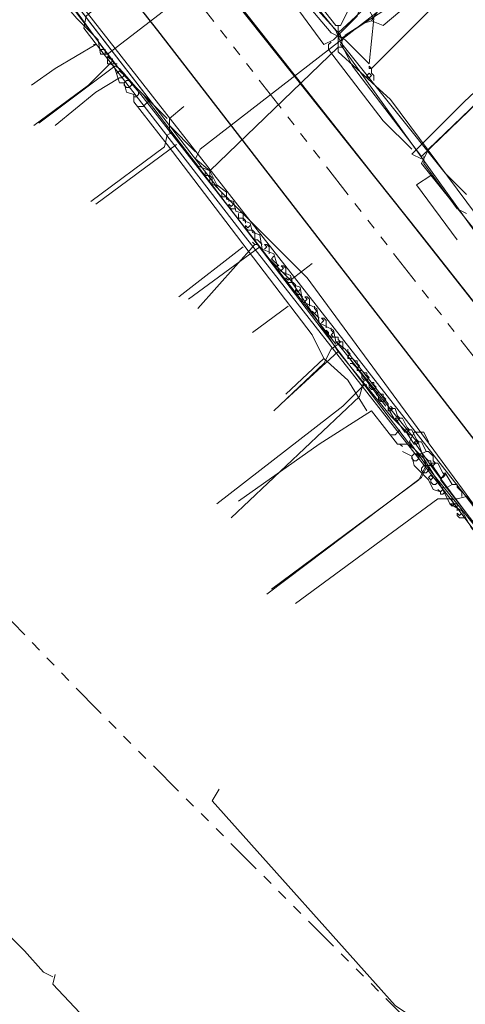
# Model space of a CAD drawing. Header units: metres. Extents: x 196942 to 197942, y 354692 to 355693.
# Tile 9 of 58: x 197469 to 197506, y 354975 to 355058. Entities that reach past the tile are written whole.
import ezdxf
from ezdxf.lldxf.tags import DXFTag

# ---------------------------------------------------------------- set-up
doc = ezdxf.new("R2010")
doc.units = ezdxf.units.M
doc.linetypes.add('RI-GWA', pattern=[18.45, 6, -1.8, 1.75, -1.8, 1.75, -1.8, 1.75, -1.8])
for name, color, linetype, lineweight in [('B-OI-KL-DATA_Orientatieverzoek_KPN_0000546663-G', 90, 'KL-DATA-N', 18), ('B-OI-KL-DATA_Orientatieverzoek_Ziggo BV_0000546674-G', 90, 'KL-DATA-N', 18), ('B-OI-KL-ET_LS_Orientatieverzoek_Enexis_0000729946-G', 190, 'KL-LS-N', 18), ('B-OI-KL-ET_MS_Orientatieverzoek_Enexis_0000729946-G', 130, 'KL-MS-N', 18), ('B-OI-KL-GAS_HD_Orientatieverzoek_Enexis_0000729946-G', 30, 'KL-GAS-HD-N', 18), ('B-OI-KL-GAS_LD_Orientatieverzoek_Enexis_0000729946-G', 50, 'KL-GAS-LD-N', 18), ('B-OI-KL-WATER_Orientatieverzoek_Nv WML_0000578862-G', 170, 'KL-WATER-N', 18), ('B-OI-RI-GWA_Orientatieverzoek_roermond_0000584598-G', 30, 'RI-GWA', 18)]:
    doc.layers.add(name, color=color, linetype=linetype, lineweight=lineweight)
doc.layers.add('V-OI-KL-VERVALLEN_LEIDING-G', color=10, linetype='ZIGZAG')
doc.styles.get("Standard").update_dxf_attribs({"font": 'arial.ttf'})
tags = doc.linetypes.add('KL-DATA-N', pattern='A,4,-1,[101,NLCS.SHX,S=0.5,R=0,X=0,Y=0],-1,4,-1,["D",Standard,S=1,R=0,X=-0.25,Y=-0.5],-1.5', length=12.5).pattern_tags.tags
tags[18] = DXFTag(74, 10)
tags = doc.linetypes.add('KL-GAS-HD-N', pattern='A,4,-1,[69,NLCS.SHX,S=0.5,R=0,X=0,Y=0],-1,4,-1,["H",Standard,S=1,R=0,X=0,Y=-0.5],-2', length=13).pattern_tags.tags
tags[18] = DXFTag(74, 10)
tags = doc.linetypes.add('KL-GAS-LD-N', pattern='A,4,-1,[69,NLCS.SHX,S=0.5,R=0,X=0,Y=0],-1,4,-1,["L",Standard,S=1,R=0,X=0.25,Y=-0.5],-2', length=13).pattern_tags.tags
tags[18] = DXFTag(74, 10)
tags = doc.linetypes.add('KL-LS-N', pattern='A,4,-1,[103,NLCS.SHX,S=0.75,R=0,X=0,Y=0],-1,4,-1,["L",Standard,S=1,R=0,X=0,Y=-0.5],-2', length=13).pattern_tags.tags
tags[18] = DXFTag(74, 10)
tags = doc.linetypes.add('KL-MS-N', pattern='A,4,-1,[103,NLCS.SHX,S=0.75,R=0,X=0,Y=0],-1,4,-1,["M",Standard,S=1,R=0,X=0,Y=-0.5],-2', length=13).pattern_tags.tags
tags[18] = DXFTag(74, 10)
doc.linetypes.add('KL-WATER-N', pattern='A,7,-0.5,[168,NLCS.SHX,S=0.75,R=0,X=0.75,Y=0],-2', length=9.5)
doc.linetypes.add('ZIGZAG', pattern='A,0.00254,-5.08,[131,ltypeshp.shx,S=5.08,R=0,X=-5.08,Y=0],-10.16,[131,ltypeshp.shx,S=5.08,R=180,X=5.08,Y=0],-5.08', length=20.32254)

msp = doc.modelspace()

# ---------------------------------------------------------------- linework, layer by layer
at = {"layer": 'B-OI-KL-DATA_Orientatieverzoek_KPN_0000546663-G', "ltscale": 0.5, "flags": 128}
for points in [[(197498.31124, 355053.47428), (197514.71452, 355069.87756), (197533.71832, 355090.48168), (197536.71892, 355094.48248), (197544.92056, 355102.084)], [(197573.1262, 354929.0494), (197554.1224, 354954.0544), (197536.1188, 354976.65892), (197535.31864, 354976.65892), (197534.71852, 354978.45928), (197533.71832, 354978.85936), (197533.31824, 354980.45968), (197525.91676, 354989.86156), (197512.91416, 355006.66492), (197505.1126, 355017.067), (197487.70912, 355039.27144), (197474.1064, 355056.87496), (197474.30644, 355057.87516), (197486.1088, 355068.27724), (197486.50888, 355068.27724), (197495.31064, 355057.075), (197495.71072, 355057.075), (197496.91096, 355059.47548), (197497.51108, 355059.47548), (197498.51128, 355057.67512), (197498.1112, 355053.87436), (197496.1108, 355055.87476), (197495.51068, 355056.27484), (197495.51068, 355054.87456), (197499.91156, 355050.87376), (197510.31364, 355036.87096), (197510.51368, 355036.87096), (197513.51428, 355033.0702), (197515.1146, 355033.87036), (197526.51688, 355043.27224)], [(197495.51068, 355056.27484), (197495.51068, 355057.075)], [(197498.51128, 355052.47408), (197498.51128, 355052.87416), (197498.31124, 355053.0742), (197498.31124, 355053.47428), (197498.1112, 355053.67432), (197498.1112, 355053.47428), (197498.31124, 355053.47428)], [(197498.1112, 355052.67412), (197498.31124, 355052.87416), (197498.1112, 355053.0742), (197497.91116, 355052.87416)], [(197498.1112, 355052.67412), (197497.91116, 355052.67412), (197497.91116, 355052.87416)]]:
    msp.add_lwpolyline(points, dxfattribs=at)
at = {"layer": 'B-OI-KL-DATA_Orientatieverzoek_Ziggo BV_0000546674-G', "ltscale": 0.5, "flags": 128}
for points in [[(197506.31284, 355042.87216), (197504.51248, 355044.67252), (197495.71072, 355055.67472), (197495.31064, 355056.67492), (197489.30944, 355064.0764), (197488.30924, 355064.0764), (197476.1068, 355054.67452), (197475.50668, 355054.67452), (197475.30664, 355055.87476), (197473.50628, 355057.67512), (197470.1056, 355061.67592), (197469.50548, 355062.47608), (197469.50548, 355063.0762), (197468.90536, 355063.27624), (197468.70532, 355064.0764), (197468.1052, 355064.47648), (197467.30504, 355065.87676), (197466.30484, 355066.27684), (197465.90476, 355067.67712), (197464.90456, 355068.0772), (197464.50448, 355069.47748), (197463.50428, 355069.87756), (197463.30424, 355071.0778), (197462.104, 355071.67792), (197461.90396, 355072.87816), (197460.70372, 355073.47828), (197460.50368, 355074.67852), (197458.70332, 355076.27884), (197459.30344, 355076.27884), (197459.30344, 355075.67872)], [(197495.51068, 355056.47488), (197503.71232, 355064.0764), (197504.1124, 355064.0764), (197507.71312, 355060.0756)], [(197474.90656, 355055.47468), (197475.1066, 355055.47468), (197471.70592, 355053.47428), (197469.70552, 355052.074)], [(197475.90676, 355054.67452), (197475.90676, 355055.0746), (197475.50668, 355055.0746)], [(197476.30684, 355053.87436), (197476.1068, 355053.87436), (197476.1068, 355054.47448), (197476.30684, 355054.27444), (197476.50688, 355054.27444), (197476.50688, 355054.0744)], [(197501.51188, 355021.86796), (197479.1074, 355051.27384), (197478.50728, 355051.87396), (197477.107, 355053.47428), (197476.30684, 355053.87436), (197476.90696, 355053.87436), (197476.30684, 355053.87436)], [(197494.31044, 355029.0694), (197493.31024, 355031.0698), (197481.1078, 355047.073), (197478.30724, 355050.67372), (197478.30724, 355051.27384), (197477.70712, 355051.47388), (197477.50708, 355052.27404), (197477.107, 355052.27404), (197476.70692, 355053.47428)], [(197476.90696, 355053.0742), (197477.107, 355053.27424), (197477.30704, 355053.0742)], [(197477.107, 355052.67412), (197477.30704, 355052.67412), (197477.50708, 355052.87416)], [(197477.50708, 355052.87416), (197477.50708, 355053.0742), (197477.30704, 355053.0742)], [(197477.107, 355052.67412), (197475.1066, 355051.47388), (197471.70592, 355048.67332)], [(197477.50708, 355052.27404), (197477.70712, 355052.47408), (197477.90716, 355052.47408)], [(197477.70712, 355051.87396), (197477.50708, 355052.074), (197477.50708, 355052.27404)], [(197477.70712, 355051.87396), (197477.90716, 355051.87396), (197478.1072, 355052.074)], [(197478.1072, 355052.074), (197478.1072, 355052.27404), (197477.90716, 355052.47408)], [(197478.30724, 355051.0738), (197478.50728, 355051.0738), (197478.70732, 355051.27384)], [(197478.70732, 355051.27384), (197478.70732, 355051.47388)], [(197478.90736, 355050.27364), (197479.1074, 355050.27364), (197479.30744, 355050.47368), (197479.50748, 355050.67372)], [(197478.90736, 355050.27364), (197478.70732, 355050.27364)], [(197487.50908, 355038.47128), (197482.108, 355034.27044)], [(197491.30984, 355033.47028), (197488.30924, 355031.26984)], [(197497.91116, 355024.66852), (197496.31084, 355027.26904), (197494.31044, 355029.0694), (197491.1098, 355026.0688)], [(197504.91256, 355016.86696), (197504.31244, 355018.0672), (197502.71212, 355020.66772), (197501.91196, 355021.46788), (197501.31184, 355021.86796), (197500.51168, 355021.86796), (197498.31124, 355024.66852), (197493.91036, 355021.86796), (197487.109, 355017.067)], [(197500.1116, 355022.66812), (197500.31164, 355022.66812), (197500.51168, 355022.86816), (197500.71172, 355023.0682)], [(197500.1116, 355022.66812), (197499.91156, 355022.66812)], [(197500.91176, 355021.66792), (197500.71172, 355021.86796)], [(197501.51188, 355021.86796), (197501.71192, 355021.66792)], [(197504.1124, 355017.86716), (197503.51228, 355018.0672), (197503.1122, 355018.86736), (197501.91196, 355020.0676), (197501.71192, 355020.86776), (197500.91176, 355021.26784)], [(197501.71192, 355020.86776), (197501.91196, 355021.0678), (197502.112, 355021.0678)], [(197501.91196, 355020.46768), (197501.71192, 355020.66772), (197501.71192, 355020.86776)], [(197501.91196, 355020.46768), (197502.112, 355020.46768), (197502.31204, 355020.66772)], [(197502.31204, 355020.66772), (197502.31204, 355020.86776), (197502.112, 355021.0678)], [(197502.51208, 355019.86756), (197502.71212, 355020.0676), (197502.91216, 355020.0676)], [(197502.71212, 355019.46748), (197502.51208, 355019.66752), (197502.51208, 355019.86756)], [(197503.1122, 355019.66752), (197503.1122, 355019.86756), (197502.91216, 355020.0676)], [(197502.71212, 355019.46748), (197502.91216, 355019.46748), (197503.1122, 355019.66752)], [(197503.31224, 355018.86736), (197503.51228, 355019.0674), (197503.31224, 355019.26744), (197503.1122, 355019.0674), (197503.31224, 355018.86736)], [(197503.51228, 355018.46728), (197503.31224, 355018.66732), (197503.31224, 355018.86736)], [(197503.91236, 355018.66732), (197503.91236, 355018.86736), (197503.71232, 355018.86736)], [(197503.51228, 355018.46728), (197503.71232, 355018.46728), (197503.91236, 355018.66732)], [(197504.1124, 355017.86716), (197503.91236, 355018.0672)], [(197503.91236, 355018.0672), (197504.1124, 355017.86716), (197504.31244, 355018.0672)], [(197504.1124, 355017.86716), (197504.1124, 355017.66712), (197504.31244, 355017.66712), (197504.51248, 355017.86716), (197504.31244, 355018.0672)], [(197504.31244, 355018.0672), (197504.31244, 355018.26724)], [(197504.71252, 355017.26704), (197503.91236, 355017.26704), (197491.90996, 355008.46528)], [(197505.1126, 355017.067), (197505.1126, 355017.26704), (197504.71252, 355017.26704)], [(197510.51368, 355009.66552), (197509.31344, 355011.66592), (197506.71292, 355014.86656), (197505.91276, 355016.26684), (197504.91256, 355016.86696), (197505.51268, 355016.86696), (197505.51268, 355016.26684)], [(197504.91256, 355016.86696), (197505.1126, 355016.66692), (197505.31264, 355016.86696)], [(197505.1126, 355016.66692), (197505.31264, 355016.86696), (197505.1126, 355017.067)], [(197506.1128, 355015.66672), (197505.71272, 355015.66672), (197505.51268, 355015.86676), (197505.51268, 355016.0668), (197505.71272, 355015.86676), (197505.91276, 355016.0668)], [(197471.50588, 354977.059), (197470.70572, 354977.45908), (197469.1054, 354979.25944), (197465.90476, 354982.46008), (197466.1048, 354983.26024)], [(197478.70732, 354968.85736), (197475.50668, 354972.058), (197475.50668, 354972.65812), (197474.70652, 354973.0582), (197471.50588, 354976.45888), (197471.70592, 354977.25904)]]:
    msp.add_lwpolyline(points, dxfattribs=at)
at = {"layer": 'B-OI-KL-ET_LS_Orientatieverzoek_Enexis_0000729946-G', "ltscale": 0.5, "flags": 128}
for points in [[(197495.91076, 355055.27464), (197495.71072, 355056.27484), (197493.51028, 355058.67532), (197485.70872, 355068.67732), (197499.51148, 355081.27984), (197499.91156, 355080.47968), (197500.71172, 355079.27944), (197494.71052, 355073.47828), (197495.1106, 355072.67812), (197499.51148, 355067.67712), (197502.31204, 355064.27644), (197498.91136, 355060.67572), (197499.1114, 355058.67532), (197498.31124, 355057.47508), (197499.31144, 355057.075), (197500.71172, 355058.27524), (197501.51188, 355059.47548), (197500.31164, 355060.67572), (197499.31144, 355060.0756), (197498.91136, 355060.27564)], [(197481.1078, 355049.27344), (197477.50708, 355052.87416), (197469.30544, 355063.67632), (197471.30584, 355065.47668)], [(197491.50988, 355035.67072), (197489.70952, 355037.47108), (197484.70852, 355043.87236), (197484.70852, 355044.87256), (197495.51068, 355055.27464), (197495.91076, 355055.27464), (197496.71092, 355053.67432), (197502.51208, 355046.0728), (197512.91416, 355056.0748), (197511.91396, 355057.47508)], [(197495.91076, 355056.0748), (197497.71112, 355057.27504), (197498.31124, 355057.47508)], [(197495.91076, 355056.0748), (197495.71072, 355056.0748)], [(197476.70692, 355053.67432), (197470.30564, 355048.87336)], [(197481.30784, 355048.0732), (197481.30784, 355049.27344), (197482.50808, 355050.27364)], [(197484.70852, 355044.87256), (197483.70832, 355045.27264), (197481.50788, 355048.0732), (197481.1078, 355047.87316), (197480.90776, 355046.87296), (197474.70652, 355042.27204)], [(197506.31284, 355041.27184), (197505.51268, 355041.67192), (197502.71212, 355045.47268), (197502.71212, 355046.0728)], [(197503.31224, 355044.47248), (197502.112, 355043.67232), (197505.51268, 355039.0714)], [(197503.31224, 355044.47248), (197503.51228, 355044.47248)], [(197488.90936, 355038.47128), (197482.90816, 355034.0704)], [(197495.51068, 355029.66952), (197491.50988, 355035.67072), (197493.31024, 355037.071)], [(197501.51188, 355022.66812), (197499.91156, 355024.26844), (197495.51068, 355029.66952), (197490.70972, 355025.26864)], [(197497.71112, 355026.86896), (197495.91076, 355025.0686), (197485.30864, 355016.86696)], [(197497.71112, 355026.86896), (197497.91116, 355026.86896)], [(197502.91216, 355020.0676), (197501.51188, 355022.068), (197501.91196, 355022.86816), (197502.71212, 355022.86816), (197503.1122, 355022.068)], [(197501.51188, 355022.66812), (197501.71192, 355022.66812)], [(197508.91336, 355013.0662), (197507.113, 355014.86656), (197502.91216, 355020.0676), (197502.31204, 355018.86736), (197489.90956, 355009.66552)], [(197501.51188, 354973.85836), (197500.31164, 354974.65852), (197484.90856, 354991.86196), (197485.50868, 354992.86216)]]:
    msp.add_lwpolyline(points, dxfattribs=at)
at = {"layer": 'B-OI-KL-ET_MS_Orientatieverzoek_Enexis_0000729946-G', "ltscale": 0.5, "flags": 128}
for points in [[(197483.50828, 355046.47288), (197481.30784, 355048.67332), (197457.70312, 355079.27944), (197457.103, 355080.47968), (197456.50288, 355080.67972), (197456.30284, 355081.47988), (197455.30264, 355081.87996), (197455.1026, 355083.0802), (197433.69832, 355110.28564), (197432.89816, 355110.88576), (197433.49828, 355110.88576), (197433.49828, 355110.28564)], [(197495.31064, 355030.46968), (197495.1106, 355031.46988), (197493.91036, 355032.07), (197493.71032, 355033.27024), (197492.51008, 355033.87036), (197492.31004, 355035.0706), (197491.70992, 355035.27064), (197491.50988, 355036.0708), (197490.50968, 355036.47088), (197490.1096, 355037.87116), (197489.1094, 355038.27124), (197488.90936, 355039.47148), (197488.30924, 355039.67152), (197488.1092, 355040.47168), (197487.50908, 355040.67172), (197487.50908, 355041.27184), (197486.90896, 355041.47188), (197486.70892, 355042.27204), (197486.1088, 355042.47208), (197486.1088, 355043.0722), (197485.30864, 355043.67232), (197484.70852, 355044.87256), (197483.50828, 355045.87276), (197483.90836, 355046.67292), (197499.91156, 355059.0754), (197500.91176, 355058.87536), (197501.31184, 355059.87556), (197500.31164, 355060.67572), (197499.51148, 355059.47548), (197499.71152, 355059.0754)], [(197484.70852, 355044.47248), (197484.30844, 355044.47248), (197484.30844, 355044.87256)], [(197484.90856, 355044.0724), (197484.90856, 355044.27244), (197484.70852, 355044.47248)], [(197485.30864, 355043.67232), (197485.30864, 355043.47228), (197485.1086, 355043.67232), (197484.90856, 355043.67232), (197484.90856, 355044.0724)], [(197486.1088, 355042.67212), (197485.70872, 355042.67212), (197485.70872, 355043.0722)], [(197486.30884, 355042.27204), (197486.30884, 355042.47208), (197486.1088, 355042.67212)], [(197486.90896, 355041.67192), (197486.50888, 355041.67192), (197486.30884, 355041.87196), (197486.30884, 355042.072), (197486.50888, 355041.87196), (197486.70892, 355042.072)], [(197487.50908, 355040.87176), (197487.109, 355040.87176), (197487.109, 355041.27184)], [(197487.70912, 355040.47168), (197487.70912, 355040.67172), (197487.50908, 355040.87176)], [(197488.30924, 355039.87156), (197487.90916, 355039.87156), (197487.70912, 355040.0716), (197487.70912, 355040.27164), (197487.90916, 355040.0716), (197488.1092, 355040.27164)], [(197488.50928, 355039.47148), (197488.50928, 355039.67152), (197488.30924, 355039.87156)], [(197489.1094, 355038.67132), (197488.90936, 355038.87136), (197488.70932, 355039.0714), (197488.50928, 355039.0714), (197488.50928, 355039.47148)], [(197489.70952, 355037.87116), (197489.70952, 355038.47128), (197489.50948, 355038.67132), (197489.30944, 355038.67132), (197489.50948, 355038.47128), (197489.30944, 355038.27124)], [(197490.50968, 355036.87096), (197489.90956, 355037.47108), (197490.1096, 355037.67112)], [(197491.1098, 355036.0708), (197491.1098, 355036.67092), (197490.90976, 355036.87096), (197490.70972, 355036.87096), (197490.90976, 355036.67092), (197490.70972, 355036.47088)], [(197491.70992, 355035.47068), (197491.30984, 355035.47068), (197491.1098, 355035.67072), (197491.1098, 355035.87076), (197491.30984, 355035.67072), (197491.50988, 355035.87076)], [(197491.90996, 355035.0706), (197491.90996, 355035.27064), (197491.70992, 355035.47068)], [(197492.51008, 355034.27044), (197492.31004, 355034.47048), (197492.11, 355034.47048), (197491.90996, 355034.67052), (197491.90996, 355034.87056), (197492.11, 355034.67052), (197492.31004, 355034.87056)], [(197493.1102, 355033.47028), (197493.1102, 355034.0704), (197492.91016, 355034.27044), (197492.71012, 355034.27044), (197492.91016, 355034.0704), (197492.71012, 355033.87036)], [(197493.91036, 355032.47008), (197493.31024, 355033.0702)], [(197493.31024, 355033.0702), (197493.51028, 355032.87016), (197493.71032, 355033.0702)], [(197493.51028, 355033.27024), (197493.51028, 355033.47028)], [(197493.51028, 355032.87016), (197493.71032, 355033.0702), (197493.51028, 355033.27024)], [(197494.51048, 355031.66992), (197494.51048, 355032.27004), (197494.31044, 355032.47008), (197494.1104, 355032.47008), (197494.31044, 355032.27004), (197494.1104, 355032.07)], [(197495.1106, 355030.86976), (197494.91056, 355030.86976), (197494.71052, 355031.0698), (197494.71052, 355031.26984), (197494.51048, 355031.46988), (197494.51048, 355031.26984), (197494.71052, 355031.26984)], [(197494.91056, 355031.46988), (197494.91056, 355031.66992)], [(197495.1106, 355030.86976), (197494.91056, 355031.0698), (197495.1106, 355031.26984), (197494.91056, 355031.46988)], [(197495.51068, 355030.66972), (197495.51068, 355030.86976), (197495.1106, 355030.86976)], [(197499.71152, 355024.66852), (197499.71152, 355025.26864), (197496.1108, 355029.86956), (197495.31064, 355030.46968), (197495.91076, 355030.46968), (197495.91076, 355029.86956)], [(197495.31064, 355030.46968), (197495.51068, 355030.26964), (197495.71072, 355030.46968)], [(197495.51068, 355030.26964), (197495.71072, 355030.46968), (197495.51068, 355030.66972)], [(197496.31084, 355029.66952), (197496.31084, 355029.86956)], [(197496.31084, 355029.26944), (197496.51088, 355029.46948), (197496.31084, 355029.66952)], [(197499.51148, 355025.0686), (197496.31084, 355029.26944)], [(197496.51088, 355029.0694), (197496.31084, 355029.0694), (197496.31084, 355029.26944)], [(197496.91096, 355028.86936), (197496.71092, 355029.0694), (197496.51088, 355029.0694)], [(197497.111, 355028.66932), (197497.111, 355028.86936), (197496.91096, 355028.86936)], [(197496.71092, 355028.66932), (197496.51088, 355028.66932)], [(197497.111, 355028.26924), (197496.91096, 355028.46928), (197496.71092, 355028.66932)], [(197497.111, 355028.26924), (197497.31104, 355028.46928), (197497.111, 355028.66932)], [(197497.31104, 355028.0692), (197497.111, 355028.0692), (197497.111, 355028.26924)], [(197497.71112, 355027.86916), (197497.51108, 355028.0692), (197497.31104, 355028.0692)], [(197497.71112, 355027.26904), (197497.51108, 355027.46908), (197497.51108, 355027.66912)], [(197497.91116, 355027.66912), (197497.91116, 355027.86916), (197497.71112, 355027.86916)], [(197497.71112, 355027.26904), (197497.91116, 355027.26904), (197498.1112, 355027.46908), (197497.91116, 355027.66912)], [(197498.31124, 355026.46888), (197498.1112, 355026.66892), (197498.1112, 355026.86896)], [(197498.51128, 355026.86896), (197498.51128, 355027.069), (197498.31124, 355027.069)], [(197498.31124, 355026.46888), (197498.51128, 355026.46888), (197498.71132, 355026.66892), (197498.51128, 355026.86896)], [(197498.91136, 355025.86876), (197498.71132, 355026.0688), (197498.91136, 355026.26884), (197499.1114, 355026.0688)], [(197499.1114, 355025.46868), (197498.91136, 355025.66872), (197498.91136, 355025.86876)], [(197499.31144, 355025.86876), (197499.31144, 355026.0688), (197499.1114, 355026.0688)], [(197499.1114, 355025.46868), (197499.31144, 355025.46868), (197499.51148, 355025.66872), (197499.31144, 355025.86876)], [(197499.71152, 355024.66852), (197499.91156, 355024.66852), (197500.1116, 355024.86856), (197499.91156, 355025.0686)], [(197500.31164, 355023.86836), (197499.71152, 355024.86856), (197500.31164, 355024.86856), (197500.51168, 355024.26844)], [(197500.31164, 355023.86836), (197500.51168, 355023.86836), (197500.71172, 355024.0684), (197500.51168, 355024.26844)], [(197501.1118, 355022.86816), (197500.31164, 355024.0684), (197500.91176, 355024.0684), (197501.31184, 355023.26824)], [(197501.1118, 355022.86816), (197501.31184, 355022.86816), (197501.51188, 355023.0682), (197501.31184, 355023.26824)], [(197501.91196, 355021.86796), (197501.1118, 355023.0682), (197501.71192, 355023.0682), (197502.112, 355022.26804)], [(197501.91196, 355021.86796), (197502.112, 355021.86796), (197502.31204, 355022.068), (197502.112, 355022.26804)], [(197503.31224, 355020.0676), (197501.91196, 355022.068), (197502.51208, 355022.068), (197502.91216, 355021.26784), (197502.51208, 355021.0678)], [(197502.51208, 355021.0678), (197502.31204, 355021.0678)], [(197503.51228, 355020.46768), (197503.51228, 355020.86776), (197503.31224, 355021.0678), (197503.1122, 355021.26784), (197502.91216, 355021.26784)], [(197503.31224, 355020.0676), (197503.51228, 355020.0676), (197503.71232, 355020.26764), (197503.51228, 355020.46768)], [(197504.1124, 355019.0674), (197503.31224, 355020.26764), (197503.91236, 355020.26764), (197504.31244, 355019.46748)], [(197528.31724, 354987.86116), (197528.1172, 354988.86136), (197526.91696, 354989.46148), (197526.51688, 354990.86176), (197525.51668, 354991.26184), (197525.31664, 354992.46208), (197524.1164, 354993.0622), (197523.91636, 354994.26244), (197518.71532, 355000.86376), (197518.1152, 355000.86376), (197504.1124, 355018.86736), (197504.51248, 355019.46748), (197505.1126, 355018.46728), (197504.71252, 355018.26724)], [(197504.1124, 355019.0674), (197504.31244, 355019.0674), (197504.51248, 355019.26744), (197504.31244, 355019.46748)], [(197504.71252, 355018.26724), (197504.51248, 355018.26724)], [(197505.91276, 355017.46708), (197505.91276, 355017.86716), (197505.71272, 355018.0672), (197505.51268, 355018.26724), (197505.51268, 355018.46728), (197505.1126, 355018.46728)], [(197505.51268, 355017.26704), (197505.31264, 355017.26704)], [(197516.1148, 355004.26444), (197514.51448, 355006.86496), (197506.31284, 355017.46708), (197505.51268, 355017.26704)]]:
    msp.add_lwpolyline(points, dxfattribs=at)
at = {"layer": 'B-OI-KL-GAS_HD_Orientatieverzoek_Enexis_0000729946-G', "ltscale": 0.5, "flags": 128}
msp.add_lwpolyline([(197452.30204, 354808.42528), (197451.70192, 354812.82616), (197547.52108, 354827.62912), (197569.52548, 354832.83016), (197578.32724, 354836.63092), (197584.92856, 354840.83176), (197616.1348, 354866.63692), (197615.93476, 354876.43888), (197542.12, 354971.0578), (197522.116, 354996.66292), (197506.1128, 355017.66712), (197461.1038, 355075.0786), (197446.90096, 355093.88236), (197407.69312, 355143.89236), (197345.68072, 355223.50828), (197344.68052, 355223.50828), (197343.88036, 355222.30804), (197343.88036, 355222.90816), (197344.48048, 355222.90816)], dxfattribs=at)
at = {"layer": 'B-OI-KL-GAS_LD_Orientatieverzoek_Enexis_0000729946-G', "ltscale": 0.5, "flags": 128}
for points in [[(197638.53928, 354853.23424), (197637.73912, 354854.83456), (197623.1362, 354872.83816), (197567.125, 354945.0526), (197542.52008, 354976.25884), (197480.30764, 355056.67492), (197444.90056, 355101.68392), (197423.89636, 355128.88936), (197410.69372, 355146.0928), (197371.0858, 355196.90296), (197371.48588, 355197.70312), (197376.48688, 355201.50388), (197386.68892, 355188.90136), (197433.0982, 355128.28924), (197433.29824, 355128.28924), (197477.30704, 355071.0778), (197472.50608, 355067.27704)], [(197641.73992, 354849.83356), (197647.94116, 354856.63492), (197625.33664, 354885.44068), (197593.73032, 354921.84796), (197578.92736, 354941.25184), (197526.91696, 355008.46528), (197477.70712, 355070.87776), (197479.30744, 355072.47808), (197480.90776, 355073.67832), (197481.70792, 355072.47808), (197482.30804, 355072.47808), (197482.70812, 355071.27784), (197494.31044, 355055.47468), (197495.1106, 355055.87476), (197497.111, 355057.87516), (197497.51108, 355059.0754), (197501.51188, 355062.47608), (197503.31224, 355062.67612), (197543.92036, 355102.88416), (197545.72072, 355101.68392), (197553.92236, 355093.0822), (197558.32324, 355096.68292), (197559.32344, 355095.68272)], [(197476.50688, 355054.0744), (197472.90616, 355059.0754), (197468.90536, 355064.0764), (197470.30564, 355065.47668), (197472.30604, 355066.87696)], [(197502.51208, 355045.87276), (197501.71192, 355046.27284), (197506.1128, 355050.67372), (197512.31404, 355056.47488)], [(197494.71052, 355055.47468), (197494.91056, 355055.67472)], [(197501.71192, 355046.67292), (197499.31144, 355049.0734), (197494.71052, 355055.0746), (197494.71052, 355055.47468)], [(197517.51508, 355027.46908), (197515.1146, 355029.86956), (197506.71292, 355040.27164), (197502.51208, 355045.47268), (197503.1122, 355046.67292), (197512.91416, 355056.0748)], [(197495.31064, 355030.26964), (197478.90736, 355051.27384), (197476.50688, 355054.0744), (197474.50648, 355052.074), (197469.90556, 355048.67332)], [(197481.90796, 355047.073), (197475.1066, 355042.072)], [(197488.50928, 355038.67132), (197488.30924, 355038.87136)], [(197488.50928, 355038.67132), (197483.70832, 355033.27024)], [(197488.50928, 355038.67132), (197488.70932, 355038.67132)], [(197513.31424, 355006.66492), (197503.31224, 355020.0676), (197502.91216, 355020.0676), (197502.31204, 355021.86796), (197495.51068, 355030.26964), (197494.91056, 355029.86956), (197494.31044, 355028.66932), (197490.1096, 355024.66852)], [(197497.71112, 355027.26904), (197497.31104, 355025.86876), (197486.50888, 355015.66672)], [(197497.71112, 355027.26904), (197497.91116, 355027.26904)], [(197502.91216, 355020.66772), (197502.71212, 355020.86776)], [(197503.31224, 355020.0676), (197503.31224, 355020.46768), (197503.1122, 355020.46768), (197502.91216, 355020.66772)], [(197502.91216, 355019.86756), (197502.51208, 355019.0674), (197489.50948, 355009.26544)]]:
    msp.add_lwpolyline(points, dxfattribs=at)
at = {"layer": 'B-OI-KL-WATER_Orientatieverzoek_Nv WML_0000578862-G', "ltscale": 0.5, "flags": 128}
for points in [[(197572.52608, 354931.0498), (197558.32324, 354949.45348), (197527.91716, 354988.26124), (197492.91016, 355035.87076), (197485.50868, 355043.27224), (197471.90596, 355060.87576), (197428.0972, 355116.28684), (197410.69372, 355139.49148), (197404.29244, 355146.69292), (197357.48308, 355207.90516), (197339.67952, 355232.51008), (197350.88176, 355240.91176), (197363.0842, 355224.30844), (197363.88436, 355224.50848), (197363.0842, 355227.109), (197361.68392, 355229.1094), (197371.68592, 355236.51088), (197396.0908, 355253.91436), (197407.49308, 355262.31604), (197423.0962, 355274.51848), (197426.49688, 355277.31904), (197428.29724, 355278.71932), (197442.70012, 355286.32084), (197457.30304, 355267.71712), (197458.1032, 355267.71712), (197458.1032, 355267.117), (197457.90316, 355267.31704), (197458.30324, 355267.31704)], [(197495.71072, 355056.0748), (197494.91056, 355056.47488), (197482.70812, 355070.87776), (197456.1028, 355105.88476), (197446.30084, 355117.68712), (197421.89596, 355151.0938), (197417.89516, 355159.0954), (197387.089, 355193.70232), (197363.48428, 355223.90836), (197363.48428, 355224.30844)], [(197663.94436, 354846.83296), (197661.94396, 354847.83316), (197651.34184, 354856.43488), (197640.33964, 354867.83716), (197621.73592, 354892.24204), (197600.1316, 354919.0474), (197544.32044, 354991.66192), (197534.51848, 355004.66452), (197526.71692, 355014.66652), (197514.1144, 355031.66992), (197508.51328, 355037.67112), (197495.71072, 355055.47468), (197496.1108, 355056.27484), (197503.91236, 355061.27584), (197504.51248, 355062.87616), (197544.32044, 355102.68412), (197535.51868, 355115.0866), (197544.92056, 355124.48848)]]:
    msp.add_lwpolyline(points, dxfattribs=at)
at = {"layer": 'B-OI-RI-GWA_Orientatieverzoek_roermond_0000584598-G', "ltscale": 0.5, "flags": 128}
for points in [[(197558.92336, 354773.0182), (197554.52248, 354804.82456), (197544.52048, 354866.0368), (197545.72072, 354881.0398), (197544.32044, 354905.64472), (197548.92136, 354925.84876), (197475.30664, 354999.46348), (197435.49868, 355040.47168), (197388.48928, 355055.27464), (197375.68672, 355115.88676), (197370.68572, 355127.88916), (197369.48548, 355129.48948), (197368.88536, 355132.29004), (197368.48528, 355133.29024), (197368.28524, 355134.69052), (197354.28244, 355173.49828), (197347.68112, 355185.50068), (197349.28144, 355202.104), (197360.68372, 355213.70632), (197352.082, 355226.70892), (197353.88236, 355226.70892), (197412.89416, 355150.29364), (197413.29424, 355150.29364), (197413.29424, 355149.89356)], [(197765.56468, 354704.40448), (197764.76452, 354717.60712), (197756.96296, 354738.0112), (197729.95756, 354785.42068), (197726.95696, 354800.0236), (197688.34924, 354825.62872), (197655.94276, 354846.43288), (197648.74132, 354852.034), (197621.1358, 354882.04), (197413.29424, 355149.89356), (197416.69492, 355149.89356), (197421.69592, 355149.0934), (197491.90996, 355059.47548), (197535.1186, 355099.28344), (197565.1246, 355124.88856), (197513.31424, 355154.69452)]]:
    msp.add_lwpolyline(points, dxfattribs=at)
at = {"layer": 'V-OI-KL-VERVALLEN_LEIDING-G', "ltscale": 0.5, "flags": 128}
for points in [[(197249.26144, 355366.33684), (197256.0628, 355357.135), (197267.96518, 355341.6319), (197279.86756, 355326.1288), (197293.0702, 355309.32544), (197306.0728, 355292.52208), (197326.87696, 355265.71672), (197347.68112, 355238.91136), (197368.88536, 355211.50588), (197369.68552, 355210.50568), (197376.48688, 355201.50388), (197409.89356, 355158.5953), (197433.0982, 355128.28924), (197455.30264, 355099.68352), (197477.30704, 355071.0778), (197502.31204, 355039.67152), (197526.91696, 355008.46528), (197552.92216, 354974.85856), (197578.92736, 354941.25184), (197593.73032, 354921.84796), (197625.33664, 354885.44068), (197647.94116, 354856.63492), (197653.1422, 354849.43348)], [(197371.0858, 355196.90296), (197410.69372, 355146.0928), (197423.89636, 355128.88936), (197444.90056, 355101.68392), (197444.90056, 355101.68392), (197472.99156, 355065.97503), (197480.30764, 355056.67492), (197511.41386, 355016.46688), (197542.52008, 354976.25884), (197567.125, 354945.0526), (197623.1362, 354872.83816), (197637.73912, 354854.83456), (197641.93996, 354849.83356), (197645.74072, 354844.63252), (197647.94116, 354843.23224)]]:
    msp.add_lwpolyline(points, dxfattribs=at)

doc.saveas('drawing.dxf')
